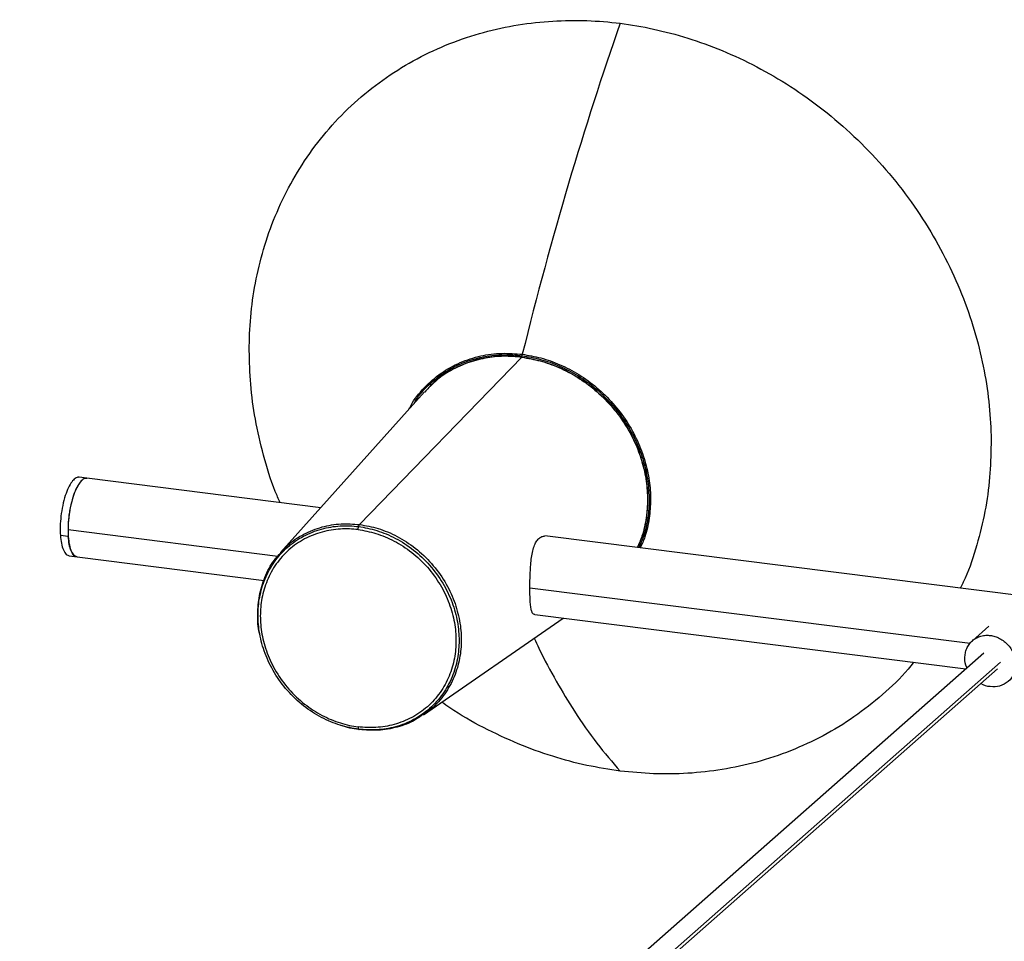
# Paper-space layout '_Dimétrica' of a CAD drawing. Header units: millimetres. Extents: x -1221 to -60, y 3551 to 4023.
# Tile 4 of 6: x -1135 to -899, y 3802 to 4023. Entities that reach past the tile are written whole.
import ezdxf

# ---------------------------------------------------------------- set-up
doc = ezdxf.new("R2010")
doc.units = ezdxf.units.MM

psp = doc.layouts.new('_Dimétrica')

# ---------------------------------------------------------------- linework, layer by layer
at = {"color": 7, "linetype": 'Continuous', "lineweight": 25}
for p, q in [((-1053.22, 3901.64), (-1014.31, 3941.71)), ((-1037.67, 3933.43), (-1072.15, 3894.94)), ((-1118.53, 3912.72), (-1120.4, 3912.95)), ((-1062.54, 3905.67), (-1118.53, 3912.72)), ((-1072.81, 3894), (-1123.07, 3900.33)), ((-1123.02, 3898.8), (-1124.89, 3899.03)), ((-1010.07, 3898.44), (-1009.95, 3898.52)), ((-781.92, 3870.31), (-1008.82, 3898.9)), ((-1122.77, 3894.1), (-1120.9, 3893.87)), ((-1120.9, 3893.87), (-1076.11, 3888.22)), ((-906.91, 3873.1), (-1012.41, 3886.39)), ((-1037.87, 3856.07), (-1004.43, 3879.19)), ((-1011.24, 3880.05), (-907.96, 3867.04)), ((-902.45, 3877.29), (-906.41, 3873.8)), ((-903.7, 3870.8), (-1134.65, 3667.12)), ((-899.71, 3868.63), (-1131.8, 3663.94)), ((-1131.32, 3663.38), (-900.39, 3867.05))]:
    psp.add_line(p, q, dxfattribs=at)
for points, knots in [([(-1079.65, 3943.34), (-1079.65, 3948.62), (-1079.19, 3954.04), (-1077.66, 3962.16), (-1077.01, 3964.87), (-1075.43, 3970.24), (-1074.5, 3972.91), (-1072.33, 3978.15), (-1071.1, 3980.72), (-1068.35, 3985.74), (-1066.83, 3988.18), (-1063.51, 3992.88), (-1061.71, 3995.14), (-1057.85, 3999.45), (-1055.79, 4001.49), (-1051.46, 4005.31), (-1049.17, 4007.1), (-1044.42, 4010.39), (-1041.95, 4011.89), (-1036.87, 4014.6), (-1034.26, 4015.8), (-1028.94, 4017.9), (-1026.23, 4018.8), (-1020.76, 4020.3), (-1018, 4020.89), (-1012.47, 4021.79), (-1009.71, 4022.09), (-1001.45, 4022.59), (-996.02, 4022.38), (-990.78, 4021.72)], [0, 0, 0, 0, 0.125, 0.125, 0.1875, 0.1875, 0.25, 0.25, 0.3125, 0.3125, 0.375, 0.375, 0.4375, 0.4375, 0.5, 0.5, 0.5625, 0.5625, 0.625, 0.625, 0.6875, 0.6875, 0.75, 0.75, 0.8125, 0.8125, 0.875, 0.875, 1, 1, 1, 1]), ([(-990.78, 4021.72), (-995.09, 4009.43), (-999.23, 3996.6), (-1007.07, 3970.08), (-1010.78, 3956.39), (-1014.23, 3942.43)], [0, 0, 0, 0, 0.5, 0.5, 1, 1, 1, 1]), ([(-990.78, 4021.72), (-985.55, 4021.06), (-980.12, 4019.9), (-971.86, 4017.32), (-969.1, 4016.32), (-963.57, 4014.03), (-960.81, 4012.74), (-955.34, 4009.87), (-952.63, 4008.29), (-947.31, 4004.85), (-944.69, 4002.98), (-939.61, 3999), (-937.15, 3996.87), (-932.4, 3992.38), (-930.11, 3990.02), (-925.78, 3985.11), (-923.72, 3982.55), (-919.86, 3977.27), (-918.06, 3974.56), (-914.74, 3969.02), (-913.22, 3966.19), (-910.47, 3960.48), (-909.24, 3957.6), (-907.07, 3951.81), (-906.14, 3948.91), (-904.55, 3943.14), (-903.91, 3940.27), (-902.38, 3931.76), (-901.92, 3926.23), (-901.92, 3920.95)], [0, 0, 0, 0, 0.125, 0.125, 0.1875, 0.1875, 0.25, 0.25, 0.3125, 0.3125, 0.375, 0.375, 0.4375, 0.4375, 0.5, 0.5, 0.5625, 0.5625, 0.625, 0.625, 0.6875, 0.6875, 0.75, 0.75, 0.8125, 0.8125, 0.875, 0.875, 1, 1, 1, 1]), ([(-1072.26, 3906.89), (-1072.66, 3907.79), (-1074.28, 3911.49), (-1076.31, 3918.18), (-1078.28, 3926.76), (-1079.44, 3935.17), (-1079.58, 3940.65), (-1079.65, 3943.34)], [0, 0, 0, 0, 0.07665, 0.317192, 0.55178, 0.779599, 1, 1, 1, 1]), ([(-1041.31, 3929.38), (-1041.19, 3929.62), (-1040.32, 3931.5), (-1037.81, 3934.47), (-1033.85, 3938.01), (-1029.22, 3940.57), (-1024.29, 3942.15), (-1019.25, 3942.83), (-1015.87, 3942.56), (-1014.23, 3942.43)], [0, 0, 0, 0, 0.025027, 0.194945, 0.366213, 0.532933, 0.695542, 0.851802, 1, 1, 1, 1]), ([(-1040.16, 3930.66), (-1039.81, 3931.24), (-1038.62, 3933.18), (-1035.89, 3935.91), (-1032.09, 3938.73), (-1027.82, 3940.75), (-1023.33, 3941.97), (-1018.79, 3942.47), (-1015.77, 3942.22), (-1014.29, 3942.09)], [0, 0, 0, 0, 0.068602, 0.230539, 0.392475, 0.552234, 0.707808, 0.857498, 1, 1, 1, 1]), ([(-1014.31, 3941.71), (-1015.77, 3941.83), (-1018.76, 3942.08), (-1023.24, 3941.58), (-1027.68, 3940.39), (-1031.87, 3938.36), (-1035.26, 3936.01), (-1036.95, 3934.1), (-1037.6, 3933.36)], [0, 0, 0, 0, 0.163573, 0.335396, 0.513973, 0.697354, 0.883235, 1, 1, 1, 1]), ([(-1014.31, 3941.75), (-1015.95, 3941.88), (-1019.32, 3942.14), (-1024.36, 3941.44), (-1029.26, 3939.8), (-1033.37, 3937.56), (-1035.47, 3935.54), (-1036.31, 3934.73)], [0, 0, 0, 0, 0.19863, 0.408218, 0.626362, 0.849928, 1, 1, 1, 1]), ([(-1014.31, 3941.75), (-1012.54, 3941.53), (-1010.7, 3941.14), (-1006.97, 3939.97), (-1005.08, 3939.2), (-1001.37, 3937.25), (-999.55, 3936.08), (-996.11, 3933.37), (-994.49, 3931.84), (-991.55, 3928.51), (-990.23, 3926.71), (-987.98, 3922.95), (-987.04, 3921), (-985.58, 3917.08), (-985.04, 3915.11), (-984.35, 3911.26), (-984.2, 3909.39), (-984.2, 3907.6)], [0, 0, 0, 0, 0.125, 0.125, 0.25, 0.25, 0.375, 0.375, 0.5, 0.5, 0.625, 0.625, 0.75, 0.75, 0.875, 0.875, 1, 1, 1, 1]), ([(-1014.31, 3941.71), (-1012.86, 3941.46), (-1009.87, 3940.96), (-1005.38, 3939.34), (-1000.95, 3937.01), (-996.74, 3933.95), (-992.95, 3930.24), (-989.74, 3926.01), (-987.23, 3921.45), (-985.47, 3916.76), (-984.46, 3912.12), (-984.13, 3907.59), (-984.47, 3903.16), (-985.29, 3899.27), (-986.3, 3897.02), (-986.71, 3896.11)], [0, 0, 0, 0, 0.073758, 0.151236, 0.231759, 0.314448, 0.398265, 0.482082, 0.564771, 0.645295, 0.722772, 0.79653, 0.870288, 0.947766, 1, 1, 1, 1]), ([(-1014.29, 3942.09), (-1012.82, 3941.84), (-1009.79, 3941.33), (-1005.25, 3939.69), (-1000.76, 3937.34), (-996.51, 3934.24), (-992.67, 3930.48), (-989.42, 3926.21), (-986.88, 3921.6), (-985.1, 3916.84), (-984.07, 3912.14), (-983.74, 3907.56), (-984.09, 3903.08), (-984.91, 3899.18), (-985.91, 3896.94), (-986.3, 3896.06)], [0, 0, 0, 0, 0.073917, 0.151563, 0.23226, 0.315129, 0.399127, 0.483125, 0.565993, 0.646691, 0.724336, 0.798254, 0.872171, 0.949817, 1, 1, 1, 1]), ([(-1014.23, 3942.43), (-1012.74, 3942.18), (-1009.69, 3941.67), (-1005.11, 3940.01), (-1000.58, 3937.64), (-996.28, 3934.51), (-992.41, 3930.71), (-989.13, 3926.4), (-986.56, 3921.74), (-984.76, 3916.95), (-983.73, 3912.21), (-983.4, 3907.58), (-983.75, 3903.06), (-984.57, 3899.14), (-985.57, 3896.89), (-985.96, 3896.02)], [0, 0, 0, 0, 0.073979, 0.15169, 0.232455, 0.315392, 0.399461, 0.483529, 0.566467, 0.647231, 0.724942, 0.798921, 0.8729, 0.950611, 1, 1, 1, 1]), ([(-901.92, 3920.95), (-901.99, 3918.27), (-902.13, 3912.83), (-903.28, 3904.71), (-905.26, 3896.63), (-907.29, 3890.45), (-908.91, 3887.16), (-909.31, 3886.36)], [0, 0, 0, 0, 0.220401, 0.44822, 0.682808, 0.92335, 1, 1, 1, 1]), ([(-1120.4, 3912.92), (-1120.43, 3912.94), (-1120.72, 3913.09), (-1121.34, 3912.74), (-1122.18, 3911.92), (-1123, 3910.51), (-1123.75, 3908.6), (-1124.38, 3906.25), (-1124.79, 3903.7), (-1124.98, 3901.21), (-1124.92, 3899.74), (-1124.89, 3899.03)], [0, 0, 0, 0, 0.012714, 0.138119, 0.255077, 0.372035, 0.49744, 0.627538, 0.757637, 0.883042, 1, 1, 1, 1]), ([(-1118.53, 3912.69), (-1118.56, 3912.7), (-1118.85, 3912.85), (-1119.47, 3912.51), (-1120.31, 3911.68), (-1121.13, 3910.27), (-1121.88, 3908.37), (-1122.51, 3906.01), (-1122.92, 3903.47), (-1123.11, 3900.97), (-1123.05, 3899.51), (-1123.02, 3898.8)], [0, 0, 0, 0, 0.012714, 0.138119, 0.255077, 0.372035, 0.49744, 0.627538, 0.757637, 0.883042, 1, 1, 1, 1]), ([(-1118.54, 3912.64), (-1118.66, 3912.67), (-1119.03, 3912.78), (-1119.72, 3912.32), (-1120.56, 3911.32), (-1121.39, 3909.71), (-1122.12, 3907.59), (-1122.67, 3905.14), (-1123.01, 3902.65), (-1123.05, 3901.08), (-1123.07, 3900.33)], [0, 0, 0, 0, 0.05925, 0.186911, 0.314571, 0.451452, 0.593455, 0.735459, 0.872339, 1, 1, 1, 1]), ([(-984.2, 3907.6), (-984.28, 3905.96), (-984.46, 3902.6), (-985.38, 3898.71), (-986.41, 3896.67), (-986.69, 3896.11)], [0, 0, 0, 0, 0.407431, 0.837337, 1, 1, 1, 1]), ([(-1072.05, 3894.84), (-1071.54, 3895.46), (-1070.01, 3897.28), (-1066.66, 3899.44), (-1062.32, 3901.18), (-1057.77, 3901.97), (-1054.71, 3901.75), (-1053.22, 3901.64)], [0, 0, 0, 0, 0.116738, 0.348787, 0.576014, 0.794172, 1, 1, 1, 1]), ([(-1053.46, 3901.14), (-1053.43, 3901.25), (-1053.39, 3901.36), (-1053.31, 3901.53), (-1053.27, 3901.6), (-1053.22, 3901.64)], [0, 0, 0, 0, 0.5, 0.5, 1, 1, 1, 1]), ([(-1053.22, 3901.64), (-1051.74, 3901.38), (-1048.68, 3900.83), (-1044.13, 3898.89), (-1039.77, 3896.07), (-1035.87, 3892.39), (-1032.7, 3888.06), (-1030.44, 3883.37), (-1029.13, 3878.63), (-1028.71, 3873.99), (-1029.13, 3869.46), (-1030.43, 3865.04), (-1032.72, 3860.96), (-1035.28, 3857.9), (-1037.28, 3856.61), (-1037.95, 3856.18)], [0, 0, 0, 0, 0.0744, 0.153256, 0.23539, 0.319268, 0.403145, 0.48528, 0.564136, 0.638535, 0.712935, 0.791791, 0.873926, 0.957803, 1, 1, 1, 1]), ([(-1123.07, 3900.33), (-1123.05, 3899.61), (-1123.01, 3898.12), (-1122.67, 3896.22), (-1122.12, 3894.78), (-1121.5, 3893.98), (-1121.05, 3893.96), (-1120.89, 3893.95)], [0, 0, 0, 0, 0.203873, 0.422469, 0.649247, 0.876025, 1, 1, 1, 1]), ([(-1053.46, 3852.6), (-1054.88, 3852.78), (-1056.35, 3853.09), (-1059.33, 3854.02), (-1060.84, 3854.64), (-1063.81, 3856.2), (-1065.26, 3857.13), (-1068.02, 3859.3), (-1069.31, 3860.52), (-1071.67, 3863.19), (-1072.72, 3864.63), (-1074.52, 3867.63), (-1075.27, 3869.19), (-1076.44, 3872.32), (-1076.86, 3873.9), (-1077.42, 3876.97), (-1077.54, 3878.47), (-1077.54, 3881.33), (-1077.42, 3882.8), (-1076.86, 3885.74), (-1076.44, 3887.2), (-1075.27, 3890.04), (-1074.52, 3891.42), (-1072.72, 3893.96), (-1071.67, 3895.14), (-1069.31, 3897.21), (-1068.02, 3898.11), (-1065.26, 3899.58), (-1063.81, 3900.15), (-1060.84, 3900.96), (-1059.33, 3901.2), (-1056.35, 3901.38), (-1054.88, 3901.32), (-1053.46, 3901.14)], [0, 0, 0, 0, 0.0625, 0.0625, 0.125, 0.125, 0.1875, 0.1875, 0.25, 0.25, 0.3125, 0.3125, 0.375, 0.375, 0.4375, 0.4375, 0.5, 0.5, 0.5625, 0.5625, 0.625, 0.625, 0.6875, 0.6875, 0.75, 0.75, 0.8125, 0.8125, 0.875, 0.875, 0.9375, 0.9375, 1, 1, 1, 1]), ([(-1053.56, 3900.41), (-1054.94, 3900.58), (-1056.37, 3900.64), (-1059.27, 3900.46), (-1060.74, 3900.23), (-1063.63, 3899.44), (-1065.04, 3898.89), (-1067.72, 3897.46), (-1068.99, 3896.59), (-1071.28, 3894.57), (-1072.3, 3893.42), (-1074.05, 3890.94), (-1074.78, 3889.61), (-1075.92, 3886.84), (-1076.34, 3885.42), (-1076.87, 3882.56), (-1077, 3881.13), (-1077, 3878.35), (-1076.87, 3876.89), (-1076.34, 3873.89), (-1075.92, 3872.36), (-1074.78, 3869.31), (-1074.05, 3867.79), (-1072.3, 3864.87), (-1071.28, 3863.47), (-1068.99, 3860.87), (-1067.72, 3859.68), (-1065.04, 3857.58), (-1063.63, 3856.66), (-1060.74, 3855.15), (-1059.27, 3854.55), (-1056.37, 3853.64), (-1054.94, 3853.33), (-1053.56, 3853.16)], [0, 0, 0, 0, 0.0625, 0.0625, 0.125, 0.125, 0.1875, 0.1875, 0.25, 0.25, 0.3125, 0.3125, 0.375, 0.375, 0.4375, 0.4375, 0.5, 0.5, 0.5625, 0.5625, 0.625, 0.625, 0.6875, 0.6875, 0.75, 0.75, 0.8125, 0.8125, 0.875, 0.875, 0.9375, 0.9375, 1, 1, 1, 1]), ([(-1053.56, 3900.41), (-1053.56, 3900.52), (-1053.55, 3900.64), (-1053.52, 3900.89), (-1053.49, 3901.02), (-1053.46, 3901.14)], [0, 0, 0, 0, 0.5, 0.5, 1, 1, 1, 1]), ([(-1053.56, 3900.41), (-1052.18, 3900.23), (-1050.74, 3899.93), (-1047.84, 3899.02), (-1046.37, 3898.42), (-1043.49, 3896.91), (-1042.07, 3895.99), (-1039.39, 3893.89), (-1038.13, 3892.7), (-1035.84, 3890.1), (-1034.82, 3888.7), (-1033.06, 3885.78), (-1032.34, 3884.26), (-1031.19, 3881.21), (-1030.78, 3879.68), (-1030.24, 3876.68), (-1030.12, 3875.22), (-1030.12, 3872.44), (-1030.24, 3871.01), (-1030.78, 3868.15), (-1031.19, 3866.72), (-1032.34, 3863.96), (-1033.06, 3862.63), (-1034.82, 3860.15), (-1035.84, 3859), (-1038.13, 3856.98), (-1039.39, 3856.11), (-1042.07, 3854.68), (-1043.49, 3854.13), (-1046.37, 3853.34), (-1047.84, 3853.11), (-1050.74, 3852.93), (-1052.18, 3852.99), (-1053.56, 3853.16)], [0, 0, 0, 0, 0.0625, 0.0625, 0.125, 0.125, 0.1875, 0.1875, 0.25, 0.25, 0.3125, 0.3125, 0.375, 0.375, 0.4375, 0.4375, 0.5, 0.5, 0.5625, 0.5625, 0.625, 0.625, 0.6875, 0.6875, 0.75, 0.75, 0.8125, 0.8125, 0.875, 0.875, 0.9375, 0.9375, 1, 1, 1, 1]), ([(-1053.46, 3901.14), (-1052.04, 3900.96), (-1050.57, 3900.65), (-1047.59, 3899.72), (-1046.08, 3899.1), (-1043.11, 3897.54), (-1041.66, 3896.61), (-1038.91, 3894.44), (-1037.61, 3893.22), (-1035.26, 3890.55), (-1034.21, 3889.11), (-1032.41, 3886.11), (-1031.66, 3884.55), (-1030.48, 3881.42), (-1030.06, 3879.84), (-1029.51, 3876.77), (-1029.38, 3875.27), (-1029.38, 3872.41), (-1029.51, 3870.94), (-1030.06, 3868), (-1030.48, 3866.53), (-1031.66, 3863.69), (-1032.41, 3862.32), (-1034.21, 3859.77), (-1035.26, 3858.6), (-1037.61, 3856.52), (-1038.91, 3855.63), (-1041.66, 3854.16), (-1043.11, 3853.59), (-1046.08, 3852.78), (-1047.59, 3852.54), (-1050.57, 3852.36), (-1052.04, 3852.42), (-1053.46, 3852.6)], [0, 0, 0, 0, 0.0625, 0.0625, 0.125, 0.125, 0.1875, 0.1875, 0.25, 0.25, 0.3125, 0.3125, 0.375, 0.375, 0.4375, 0.4375, 0.5, 0.5, 0.5625, 0.5625, 0.625, 0.625, 0.6875, 0.6875, 0.75, 0.75, 0.8125, 0.8125, 0.875, 0.875, 0.9375, 0.9375, 1, 1, 1, 1]), ([(-1124.89, 3899.03), (-1124.82, 3898.38), (-1124.68, 3897.02), (-1124.2, 3895.45), (-1123.56, 3894.37), (-1123.02, 3894.21), (-1122.77, 3894.13)], [0, 0, 0, 0, 0.238765, 0.494774, 0.760364, 1, 1, 1, 1]), ([(-1120.89, 3893.9), (-1121.15, 3893.97), (-1121.69, 3894.13), (-1122.33, 3895.22), (-1122.81, 3896.78), (-1122.95, 3898.14), (-1123.02, 3898.8)], [0, 0, 0, 0, 0.2396355, 0.505226, 0.7612348, 1, 1, 1, 1]), ([(-1011.24, 3880.08), (-1011.27, 3880.07), (-1011.49, 3880.05), (-1011.77, 3880.33), (-1012.06, 3880.96), (-1012.24, 3881.95), (-1012.35, 3883.23), (-1012.4, 3884.74), (-1012.42, 3886.44), (-1012.4, 3888.26), (-1012.34, 3890.14), (-1012.23, 3892), (-1012.04, 3893.76), (-1011.75, 3895.37), (-1011.33, 3896.71), (-1010.78, 3897.79), (-1010.3, 3898.22), (-1010.07, 3898.44)], [0, 0, 0, 0, 0.012725, 0.083394, 0.154225, 0.226132, 0.297644, 0.368083, 0.43813, 0.508232, 0.578442, 0.649476, 0.720705, 0.79198, 0.862994, 0.931482, 1, 1, 1, 1]), ([(-1009.95, 3898.52), (-1009.69, 3898.67), (-1009.35, 3898.87), (-1008.97, 3898.84), (-1008.88, 3898.83)], [0, 0, 0, 0, 0.751089, 1, 1, 1, 1]), ([(-1077.14, 3875.46), (-1077.16, 3875.51), (-1077.59, 3877.06), (-1077.67, 3880.17), (-1077.34, 3884.7), (-1075.98, 3889.09), (-1074.21, 3892.59), (-1072.6, 3894.28), (-1072.05, 3894.84)], [0, 0, 0, 0, 0.0080345, 0.2180146, 0.4279948, 0.6505526, 0.8823631, 1, 1, 1, 1]), ([(-1011.38, 3874.39), (-1011.01, 3873.59), (-1009.32, 3869.92), (-1006.11, 3864.03), (-1001.5, 3856.35), (-996.42, 3849.06), (-992.66, 3844.73), (-990.78, 3842.57)], [0, 0, 0, 0, 0.060627, 0.276262, 0.492035, 0.746231, 1, 1, 1, 1]), ([(-908.19, 3869.69), (-908.19, 3870.06), (-908.16, 3870.43), (-908.02, 3871.17), (-907.91, 3871.54), (-907.61, 3872.25), (-907.43, 3872.6), (-906.97, 3873.24), (-906.71, 3873.54), (-906.11, 3874.07), (-905.78, 3874.29), (-905.09, 3874.66), (-904.72, 3874.81), (-903.97, 3875.01), (-903.59, 3875.07), (-902.84, 3875.12), (-902.47, 3875.1), (-901.75, 3875.01), (-901.38, 3874.93), (-900.63, 3874.7), (-900.25, 3874.54), (-899.5, 3874.15), (-899.13, 3873.91), (-898.43, 3873.37), (-898.11, 3873.06), (-897.51, 3872.38), (-897.25, 3872.02), (-896.79, 3871.26), (-896.6, 3870.87), (-896.31, 3870.08), (-896.2, 3869.68), (-896.06, 3868.9), (-896.03, 3868.52), (-896.03, 3868.16)], [0, 0, 0, 0, 0.0625, 0.0625, 0.125, 0.125, 0.1875, 0.1875, 0.25, 0.25, 0.3125, 0.3125, 0.375, 0.375, 0.4375, 0.4375, 0.5, 0.5, 0.5625, 0.5625, 0.625, 0.625, 0.6875, 0.6875, 0.75, 0.75, 0.8125, 0.8125, 0.875, 0.875, 0.9375, 0.9375, 1, 1, 1, 1]), ([(-920.5, 3868.62), (-920.92, 3868.07), (-923.13, 3865.24), (-927.87, 3860.8), (-934.65, 3855.41), (-942.05, 3850.92), (-949.86, 3847.31), (-957.96, 3844.61), (-966.22, 3842.82), (-974.51, 3841.91), (-982.7, 3841.77), (-988.12, 3842.31), (-990.78, 3842.57)], [0, 0, 0, 0, 0.027027, 0.140274, 0.253522, 0.366167, 0.477626, 0.587353, 0.694852, 0.79969, 0.901503, 1, 1, 1, 1]), ([(-907.69, 3867.27), (-907.72, 3867.31), (-908.16, 3868.04), (-908.18, 3868.89), (-908.19, 3869.69)], [0, 0, 0, 0, 0.051804, 1, 1, 1, 1]), ([(-896.03, 3868.16), (-896.11, 3867.4), (-896.29, 3865.82), (-897.7, 3863.92), (-899.76, 3862.79), (-902.08, 3862.71), (-903.72, 3863.02), (-904.36, 3863.53), (-904.37, 3863.53)], [0, 0, 0, 0, 0.193102, 0.402113, 0.611125, 0.804227, 0.997329, 1, 1, 1, 1]), ([(-990.78, 3842.57), (-993.45, 3842.98), (-998.87, 3843.8), (-1007.06, 3846.02), (-1015.35, 3849), (-1023.58, 3852.92), (-1029.69, 3856.31), (-1032.88, 3858.62), (-1033.51, 3859.08)], [0, 0, 0, 0, 0.179226, 0.364485, 0.555248, 0.750853, 0.950513, 1, 1, 1, 1]), ([(-1037.95, 3856.18), (-1038.58, 3855.71), (-1040.46, 3854.31), (-1044.15, 3853.01), (-1048.67, 3852.18), (-1051.74, 3852.4), (-1053.22, 3852.51)], [0, 0, 0, 0, 0.150433, 0.446872, 0.731478, 1, 1, 1, 1]), ([(-1053.42, 3852.56), (-1054.85, 3852.74), (-1056.35, 3852.93), (-1057.77, 3853.53), (-1057.82, 3853.55)], [0, 0, 0, 0, 0.961537, 1, 1, 1, 1]), ([(-1053.56, 3853.16), (-1053.56, 3853.03), (-1053.55, 3852.92), (-1053.51, 3852.73), (-1053.49, 3852.65), (-1053.46, 3852.6)], [0, 0, 0, 0, 0.5, 0.5, 1, 1, 1, 1]), ([(-1053.46, 3852.6), (-1053.43, 3852.54), (-1053.39, 3852.5), (-1053.31, 3852.47), (-1053.27, 3852.48), (-1053.22, 3852.51)], [0, 0, 0, 0, 0.5, 0.5, 1, 1, 1, 1])]:
    psp.add_open_spline(points, degree=3, knots=knots, dxfattribs=at)
for points in [[(-1014.31, 3941.75), (-1014.31, 3941.86), (-1014.31, 3941.98), (-1014.29, 3942.09)], [(-1014.29, 3942.09), (-1014.28, 3942.21), (-1014.26, 3942.33), (-1014.23, 3942.43)]]:
    psp.add_open_spline(points, degree=3, dxfattribs=at)

doc.saveas('drawing.dxf')
